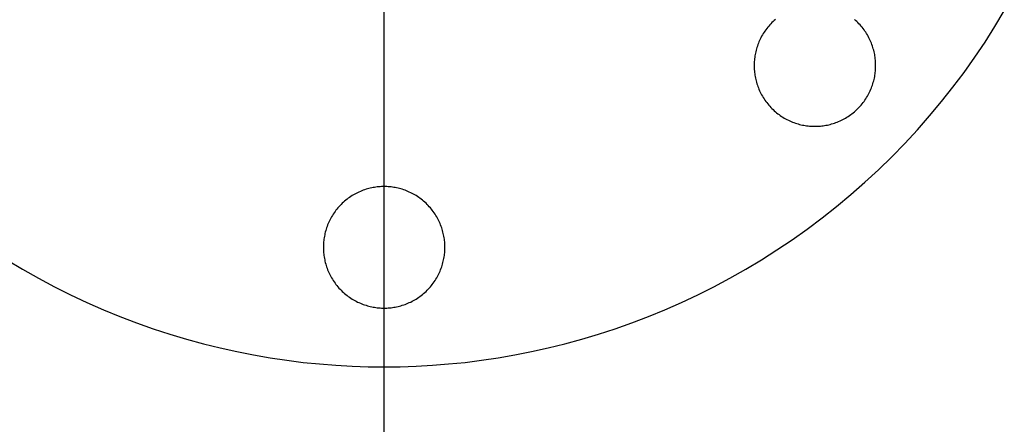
# Model space of a CAD drawing. Header units: millimetres. Extents: x 462 to 1862, y -2207 to -807.
# Tile 5 of 10: x 1073 to 1313, y -1696 to -1598. Entities that reach past the tile are written whole.
import ezdxf

# ---------------------------------------------------------------- set-up
doc = ezdxf.new("R2010")
doc.units = ezdxf.units.MM
doc.layers.add('SISTEMA DE SUJECIÓN', color=7, linetype='Continuous')

msp = doc.modelspace()

# ---------------------------------------------------------------- linework, layer by layer
at = {"layer": 'SISTEMA DE SUJECIÓN'}
for points in [[(1161.9, -2179.4), (1161.9, -835.4)], [(1161.9, -1638.42), (1161.9, -1522.22)], [(1069.91, -1656.28), (1073.74, -1658.58), (1077.61, -1660.77), (1081.52, -1662.85), (1085.47, -1664.83), (1089.45, -1666.7), (1093.45, -1668.46), (1097.48, -1670.12), (1101.53, -1671.66), (1105.59, -1673.1), (1109.67, -1674.43), (1113.75, -1675.65), (1117.83, -1676.76), (1121.91, -1677.77), (1125.99, -1678.68), (1130.05, -1679.48), (1134.11, -1680.18), (1138.15, -1680.78), (1142.17, -1681.29), (1146.17, -1681.69), (1150.15, -1682.01), (1154.1, -1682.23), (1158.01, -1682.36), (1161.9, -1682.4), (1165.78, -1682.36), (1169.7, -1682.23), (1173.65, -1682.01), (1177.62, -1681.69), (1181.62, -1681.29), (1185.64, -1680.78), (1189.69, -1680.18), (1193.74, -1679.48), (1197.81, -1678.68), (1201.89, -1677.77), (1205.97, -1676.76), (1210.05, -1675.65), (1214.13, -1674.43), (1218.2, -1673.1), (1222.27, -1671.66), (1226.31, -1670.12), (1230.34, -1668.46), (1234.35, -1666.7), (1238.33, -1664.83), (1242.27, -1662.85), (1246.19, -1660.77), (1250.06, -1658.58), (1253.88, -1656.28), (1257.66, -1653.88), (1261.38, -1651.37), (1265.05, -1648.77), (1268.66, -1646.06), (1272.2, -1643.26), (1275.67, -1640.37), (1279.07, -1637.38), (1282.4, -1634.31), (1285.64, -1631.15), (1288.8, -1627.9), (1291.88, -1624.58), (1294.86, -1621.18), (1297.76, -1617.7), (1300.56, -1614.16), (1303.26, -1610.56), (1305.87, -1606.89), (1308.37, -1603.16), (1310.77, -1599.39), (1313.07, -1595.56)], [(1069.91, -1656.28), (1073.74, -1658.58), (1077.61, -1660.77), (1081.52, -1662.85), (1085.47, -1664.83), (1089.45, -1666.7), (1093.45, -1668.46), (1097.48, -1670.12), (1101.53, -1671.66), (1105.59, -1673.1), (1109.67, -1674.43), (1113.75, -1675.65), (1117.83, -1676.76), (1121.91, -1677.77), (1125.99, -1678.68), (1130.05, -1679.48), (1134.11, -1680.18), (1138.15, -1680.78), (1142.17, -1681.29), (1146.17, -1681.69), (1150.15, -1682.01), (1154.1, -1682.23), (1158.01, -1682.36), (1161.9, -1682.4), (1165.78, -1682.36), (1169.7, -1682.23), (1173.65, -1682.01), (1177.62, -1681.69), (1181.62, -1681.29), (1185.64, -1680.78), (1189.69, -1680.18), (1193.74, -1679.48), (1197.81, -1678.68), (1201.89, -1677.77), (1205.97, -1676.76), (1210.05, -1675.65), (1214.13, -1674.43), (1218.2, -1673.1), (1222.27, -1671.66), (1226.31, -1670.12), (1230.34, -1668.46), (1234.35, -1666.7), (1238.33, -1664.83), (1242.27, -1662.85), (1246.19, -1660.77), (1250.06, -1658.58), (1253.88, -1656.28), (1257.66, -1653.88), (1261.38, -1651.37), (1265.05, -1648.77), (1268.66, -1646.06), (1272.2, -1643.26), (1275.67, -1640.37), (1279.07, -1637.38), (1282.4, -1634.31), (1285.64, -1631.15), (1288.8, -1627.9), (1291.88, -1624.58), (1294.86, -1621.18), (1297.76, -1617.7), (1300.56, -1614.16), (1303.26, -1610.56), (1305.87, -1606.89), (1308.37, -1603.16), (1310.77, -1599.39), (1313.07, -1595.56)], [(1069.91, -1656.28), (1073.74, -1658.58), (1077.61, -1660.77), (1081.52, -1662.85), (1085.47, -1664.83), (1089.45, -1666.7), (1093.45, -1668.46), (1097.48, -1670.12), (1101.53, -1671.66), (1105.59, -1673.1), (1109.67, -1674.43), (1113.75, -1675.65), (1117.83, -1676.76), (1121.91, -1677.77), (1125.99, -1678.68), (1130.05, -1679.48), (1134.11, -1680.18), (1138.15, -1680.78), (1142.17, -1681.29), (1146.17, -1681.69), (1150.15, -1682.01), (1154.1, -1682.23), (1158.01, -1682.36), (1161.9, -1682.4), (1165.78, -1682.36), (1169.7, -1682.23), (1173.65, -1682.01), (1177.62, -1681.69), (1181.62, -1681.29), (1185.64, -1680.78), (1189.69, -1680.18), (1193.74, -1679.48), (1197.81, -1678.68), (1201.89, -1677.77), (1205.97, -1676.76), (1210.05, -1675.65), (1214.13, -1674.43), (1218.2, -1673.1), (1222.27, -1671.66), (1226.31, -1670.12), (1230.34, -1668.46), (1234.35, -1666.7), (1238.33, -1664.83), (1242.27, -1662.85), (1246.19, -1660.77), (1250.06, -1658.58), (1253.88, -1656.28), (1257.66, -1653.88), (1261.38, -1651.37), (1265.05, -1648.77), (1268.66, -1646.06), (1272.2, -1643.26), (1275.67, -1640.37), (1279.07, -1637.38), (1282.4, -1634.31), (1285.64, -1631.15), (1288.8, -1627.9), (1291.88, -1624.58), (1294.86, -1621.18), (1297.76, -1617.7), (1300.56, -1614.16), (1303.26, -1610.56), (1305.87, -1606.89), (1308.37, -1603.16), (1310.77, -1599.39), (1313.07, -1595.56)], [(1257.26, -1597.64), (1256.98, -1597.9), (1256.7, -1598.16), (1256.42, -1598.43), (1256.15, -1598.7), (1255.89, -1598.98), (1255.64, -1599.27), (1255.39, -1599.56), (1255.16, -1599.86), (1254.93, -1600.17), (1254.71, -1600.48), (1254.5, -1600.79), (1254.29, -1601.11), (1254.1, -1601.44), (1253.91, -1601.77), (1253.74, -1602.1), (1253.57, -1602.43), (1253.41, -1602.77), (1253.26, -1603.11), (1253.12, -1603.45), (1252.99, -1603.79), (1252.87, -1604.14), (1252.76, -1604.48), (1252.65, -1604.83), (1252.56, -1605.17), (1252.47, -1605.52), (1252.4, -1605.86), (1252.33, -1606.21), (1252.27, -1606.55), (1252.22, -1606.89), (1252.18, -1607.23), (1252.14, -1607.57), (1252.11, -1607.91), (1252.1, -1608.24), (1252.08, -1608.57), (1252.08, -1608.9), (1252.08, -1609.23), (1252.1, -1609.56), (1252.11, -1609.9), (1252.14, -1610.23), (1252.18, -1610.57), (1252.22, -1610.91), (1252.27, -1611.26), (1252.33, -1611.6), (1252.4, -1611.94), (1252.47, -1612.29), (1252.56, -1612.63), (1252.65, -1612.98), (1252.76, -1613.33), (1252.87, -1613.67), (1252.99, -1614.01), (1253.12, -1614.36), (1253.26, -1614.7), (1253.41, -1615.04), (1253.57, -1615.37), (1253.74, -1615.71), (1253.91, -1616.04), (1254.1, -1616.37), (1254.29, -1616.69), (1254.5, -1617.01), (1254.71, -1617.33), (1254.93, -1617.64), (1255.16, -1617.94), (1255.39, -1618.24), (1255.64, -1618.54), (1255.89, -1618.82), (1256.15, -1619.11), (1256.42, -1619.38), (1256.7, -1619.65), (1256.98, -1619.91), (1257.26, -1620.16), (1257.56, -1620.41), (1257.86, -1620.64), (1258.16, -1620.87), (1258.47, -1621.09), (1258.79, -1621.3), (1259.11, -1621.51), (1259.43, -1621.7), (1259.76, -1621.89), (1260.09, -1622.06), (1260.43, -1622.23), (1260.76, -1622.39), (1261.1, -1622.54), (1261.44, -1622.68), (1261.79, -1622.81), (1262.13, -1622.93), (1262.48, -1623.04), (1262.82, -1623.15), (1263.17, -1623.24), (1263.51, -1623.33), (1263.86, -1623.4), (1264.2, -1623.47), (1264.55, -1623.53), (1264.89, -1623.58), (1265.23, -1623.63), (1265.57, -1623.66), (1265.9, -1623.69), (1266.24, -1623.7), (1266.57, -1623.72), (1266.9, -1623.72), (1267.23, -1623.72), (1267.56, -1623.7), (1267.89, -1623.69), (1268.23, -1623.66), (1268.57, -1623.63), (1268.91, -1623.58), (1269.25, -1623.53), (1269.59, -1623.47), (1269.94, -1623.4), (1270.28, -1623.33), (1270.63, -1623.24), (1270.97, -1623.15), (1271.32, -1623.04), (1271.67, -1622.93), (1272.01, -1622.81), (1272.35, -1622.68), (1272.69, -1622.54), (1273.03, -1622.39), (1273.37, -1622.23), (1273.7, -1622.06), (1274.03, -1621.89), (1274.36, -1621.7), (1274.69, -1621.51), (1275.01, -1621.3), (1275.32, -1621.09), (1275.63, -1620.87), (1275.94, -1620.64), (1276.24, -1620.41), (1276.53, -1620.16), (1276.82, -1619.91), (1277.1, -1619.65), (1277.37, -1619.38), (1277.64, -1619.11), (1277.9, -1618.82), (1278.16, -1618.54), (1278.4, -1618.24), (1278.64, -1617.94), (1278.87, -1617.64), (1279.09, -1617.33), (1279.3, -1617.01), (1279.5, -1616.69), (1279.7, -1616.37), (1279.88, -1616.04), (1280.06, -1615.71), (1280.23, -1615.37), (1280.39, -1615.04), (1280.53, -1614.7), (1280.67, -1614.36), (1280.81, -1614.01), (1280.93, -1613.67), (1281.04, -1613.33), (1281.14, -1612.98), (1281.24, -1612.63), (1281.32, -1612.29), (1281.4, -1611.94), (1281.47, -1611.6), (1281.53, -1611.26), (1281.58, -1610.91), (1281.62, -1610.57), (1281.65, -1610.23), (1281.68, -1609.9), (1281.7, -1609.56), (1281.71, -1609.23), (1281.71, -1608.9), (1281.71, -1608.57), (1281.7, -1608.24), (1281.68, -1607.91), (1281.65, -1607.57), (1281.62, -1607.23), (1281.58, -1606.89), (1281.53, -1606.55), (1281.47, -1606.21), (1281.4, -1605.86), (1281.32, -1605.52), (1281.24, -1605.17), (1281.14, -1604.83), (1281.04, -1604.48), (1280.93, -1604.14), (1280.81, -1603.79), (1280.67, -1603.45), (1280.53, -1603.11), (1280.39, -1602.77), (1280.23, -1602.43), (1280.06, -1602.1), (1279.88, -1601.77), (1279.7, -1601.44), (1279.5, -1601.11), (1279.3, -1600.79), (1279.09, -1600.48), (1278.87, -1600.17), (1278.64, -1599.86), (1278.4, -1599.56), (1278.16, -1599.27), (1277.9, -1598.98), (1277.64, -1598.7), (1277.37, -1598.43), (1277.1, -1598.16), (1276.82, -1597.9), (1276.53, -1597.64)], [(1257.26, -1597.64), (1256.98, -1597.9), (1256.7, -1598.16), (1256.42, -1598.43), (1256.15, -1598.7), (1255.89, -1598.98), (1255.64, -1599.27), (1255.39, -1599.56), (1255.16, -1599.86), (1254.93, -1600.17), (1254.71, -1600.48), (1254.5, -1600.79), (1254.29, -1601.11), (1254.1, -1601.44), (1253.91, -1601.77), (1253.74, -1602.1), (1253.57, -1602.43), (1253.41, -1602.77), (1253.26, -1603.11), (1253.12, -1603.45), (1252.99, -1603.79), (1252.87, -1604.14), (1252.76, -1604.48), (1252.65, -1604.83), (1252.56, -1605.17), (1252.47, -1605.52), (1252.4, -1605.86), (1252.33, -1606.21), (1252.27, -1606.55), (1252.22, -1606.89), (1252.18, -1607.23), (1252.14, -1607.57), (1252.11, -1607.91), (1252.1, -1608.24), (1252.08, -1608.57), (1252.08, -1608.9), (1252.08, -1609.23), (1252.1, -1609.56), (1252.11, -1609.9), (1252.14, -1610.23), (1252.18, -1610.57), (1252.22, -1610.91), (1252.27, -1611.26), (1252.33, -1611.6), (1252.4, -1611.94), (1252.47, -1612.29), (1252.56, -1612.63), (1252.65, -1612.98), (1252.76, -1613.33), (1252.87, -1613.67), (1252.99, -1614.01), (1253.12, -1614.36), (1253.26, -1614.7), (1253.41, -1615.04), (1253.57, -1615.37), (1253.74, -1615.71), (1253.91, -1616.04), (1254.1, -1616.37), (1254.29, -1616.69), (1254.5, -1617.01), (1254.71, -1617.33), (1254.93, -1617.64), (1255.16, -1617.94), (1255.39, -1618.24), (1255.64, -1618.54), (1255.89, -1618.82), (1256.15, -1619.11), (1256.42, -1619.38), (1256.7, -1619.65), (1256.98, -1619.91), (1257.26, -1620.16), (1257.56, -1620.41), (1257.86, -1620.64), (1258.16, -1620.87), (1258.47, -1621.09), (1258.79, -1621.3), (1259.11, -1621.51), (1259.43, -1621.7), (1259.76, -1621.89), (1260.09, -1622.06), (1260.43, -1622.23), (1260.76, -1622.39), (1261.1, -1622.54), (1261.44, -1622.68), (1261.79, -1622.81), (1262.13, -1622.93), (1262.48, -1623.04), (1262.82, -1623.15), (1263.17, -1623.24), (1263.51, -1623.33), (1263.86, -1623.4), (1264.2, -1623.47), (1264.55, -1623.53), (1264.89, -1623.58), (1265.23, -1623.63), (1265.57, -1623.66), (1265.9, -1623.69), (1266.24, -1623.7), (1266.57, -1623.72), (1266.9, -1623.72), (1267.23, -1623.72), (1267.56, -1623.7), (1267.89, -1623.69), (1268.23, -1623.66), (1268.57, -1623.63), (1268.91, -1623.58), (1269.25, -1623.53), (1269.59, -1623.47), (1269.94, -1623.4), (1270.28, -1623.33), (1270.63, -1623.24), (1270.97, -1623.15), (1271.32, -1623.04), (1271.67, -1622.93), (1272.01, -1622.81), (1272.35, -1622.68), (1272.69, -1622.54), (1273.03, -1622.39), (1273.37, -1622.23), (1273.7, -1622.06), (1274.03, -1621.89), (1274.36, -1621.7), (1274.69, -1621.51), (1275.01, -1621.3), (1275.32, -1621.09), (1275.63, -1620.87), (1275.94, -1620.64), (1276.24, -1620.41), (1276.53, -1620.16), (1276.82, -1619.91), (1277.1, -1619.65), (1277.37, -1619.38), (1277.64, -1619.11), (1277.9, -1618.82), (1278.16, -1618.54), (1278.4, -1618.24), (1278.64, -1617.94), (1278.87, -1617.64), (1279.09, -1617.33), (1279.3, -1617.01), (1279.5, -1616.69), (1279.7, -1616.37), (1279.88, -1616.04), (1280.06, -1615.71), (1280.23, -1615.37), (1280.39, -1615.04), (1280.53, -1614.7), (1280.67, -1614.36), (1280.81, -1614.01), (1280.93, -1613.67), (1281.04, -1613.33), (1281.14, -1612.98), (1281.24, -1612.63), (1281.32, -1612.29), (1281.4, -1611.94), (1281.47, -1611.6), (1281.53, -1611.26), (1281.58, -1610.91), (1281.62, -1610.57), (1281.65, -1610.23), (1281.68, -1609.9), (1281.7, -1609.56), (1281.71, -1609.23), (1281.71, -1608.9), (1281.71, -1608.57), (1281.7, -1608.24), (1281.68, -1607.91), (1281.65, -1607.57), (1281.62, -1607.23), (1281.58, -1606.89), (1281.53, -1606.55), (1281.47, -1606.21), (1281.4, -1605.86), (1281.32, -1605.52), (1281.24, -1605.17), (1281.14, -1604.83), (1281.04, -1604.48), (1280.93, -1604.14), (1280.81, -1603.79), (1280.67, -1603.45), (1280.53, -1603.11), (1280.39, -1602.77), (1280.23, -1602.43), (1280.06, -1602.1), (1279.88, -1601.77), (1279.7, -1601.44), (1279.5, -1601.11), (1279.3, -1600.79), (1279.09, -1600.48), (1278.87, -1600.17), (1278.64, -1599.86), (1278.4, -1599.56), (1278.16, -1599.27), (1277.9, -1598.98), (1277.64, -1598.7), (1277.37, -1598.43), (1277.1, -1598.16), (1276.82, -1597.9), (1276.53, -1597.64)], [(1257.26, -1597.64), (1256.98, -1597.9), (1256.7, -1598.16), (1256.42, -1598.43), (1256.15, -1598.7), (1255.89, -1598.98), (1255.64, -1599.27), (1255.39, -1599.56), (1255.16, -1599.86), (1254.93, -1600.17), (1254.71, -1600.48), (1254.5, -1600.79), (1254.29, -1601.11), (1254.1, -1601.44), (1253.91, -1601.77), (1253.74, -1602.1), (1253.57, -1602.43), (1253.41, -1602.77), (1253.26, -1603.11), (1253.12, -1603.45), (1252.99, -1603.79), (1252.87, -1604.14), (1252.76, -1604.48), (1252.65, -1604.83), (1252.56, -1605.17), (1252.47, -1605.52), (1252.4, -1605.86), (1252.33, -1606.21), (1252.27, -1606.55), (1252.22, -1606.89), (1252.18, -1607.23), (1252.14, -1607.57), (1252.11, -1607.91), (1252.1, -1608.24), (1252.08, -1608.57), (1252.08, -1608.9), (1252.08, -1609.23), (1252.1, -1609.56), (1252.11, -1609.9), (1252.14, -1610.23), (1252.18, -1610.57), (1252.22, -1610.91), (1252.27, -1611.26), (1252.33, -1611.6), (1252.4, -1611.94), (1252.47, -1612.29), (1252.56, -1612.63), (1252.65, -1612.98), (1252.76, -1613.33), (1252.87, -1613.67), (1252.99, -1614.01), (1253.12, -1614.36), (1253.26, -1614.7), (1253.41, -1615.04), (1253.57, -1615.37), (1253.74, -1615.71), (1253.91, -1616.04), (1254.1, -1616.37), (1254.29, -1616.69), (1254.5, -1617.01), (1254.71, -1617.33), (1254.93, -1617.64), (1255.16, -1617.94), (1255.39, -1618.24), (1255.64, -1618.54), (1255.89, -1618.82), (1256.15, -1619.11), (1256.42, -1619.38), (1256.7, -1619.65), (1256.98, -1619.91), (1257.26, -1620.16), (1257.56, -1620.41), (1257.86, -1620.64), (1258.16, -1620.87), (1258.47, -1621.09), (1258.79, -1621.3), (1259.11, -1621.51), (1259.43, -1621.7), (1259.76, -1621.89), (1260.09, -1622.06), (1260.43, -1622.23), (1260.76, -1622.39), (1261.1, -1622.54), (1261.44, -1622.68), (1261.79, -1622.81), (1262.13, -1622.93), (1262.48, -1623.04), (1262.82, -1623.15), (1263.17, -1623.24), (1263.51, -1623.33), (1263.86, -1623.4), (1264.2, -1623.47), (1264.55, -1623.53), (1264.89, -1623.58), (1265.23, -1623.63), (1265.57, -1623.66), (1265.9, -1623.69), (1266.24, -1623.7), (1266.57, -1623.72), (1266.9, -1623.72), (1267.23, -1623.72), (1267.56, -1623.7), (1267.89, -1623.69), (1268.23, -1623.66), (1268.57, -1623.63), (1268.91, -1623.58), (1269.25, -1623.53), (1269.59, -1623.47), (1269.94, -1623.4), (1270.28, -1623.33), (1270.63, -1623.24), (1270.97, -1623.15), (1271.32, -1623.04), (1271.67, -1622.93), (1272.01, -1622.81), (1272.35, -1622.68), (1272.69, -1622.54), (1273.03, -1622.39), (1273.37, -1622.23), (1273.7, -1622.06), (1274.03, -1621.89), (1274.36, -1621.7), (1274.69, -1621.51), (1275.01, -1621.3), (1275.32, -1621.09), (1275.63, -1620.87), (1275.94, -1620.64), (1276.24, -1620.41), (1276.53, -1620.16), (1276.82, -1619.91), (1277.1, -1619.65), (1277.37, -1619.38), (1277.64, -1619.11), (1277.9, -1618.82), (1278.16, -1618.54), (1278.4, -1618.24), (1278.64, -1617.94), (1278.87, -1617.64), (1279.09, -1617.33), (1279.3, -1617.01), (1279.5, -1616.69), (1279.7, -1616.37), (1279.88, -1616.04), (1280.06, -1615.71), (1280.23, -1615.37), (1280.39, -1615.04), (1280.53, -1614.7), (1280.67, -1614.36), (1280.81, -1614.01), (1280.93, -1613.67), (1281.04, -1613.33), (1281.14, -1612.98), (1281.24, -1612.63), (1281.32, -1612.29), (1281.4, -1611.94), (1281.47, -1611.6), (1281.53, -1611.26), (1281.58, -1610.91), (1281.62, -1610.57), (1281.65, -1610.23), (1281.68, -1609.9), (1281.7, -1609.56), (1281.71, -1609.23), (1281.71, -1608.9), (1281.71, -1608.57), (1281.7, -1608.24), (1281.68, -1607.91), (1281.65, -1607.57), (1281.62, -1607.23), (1281.58, -1606.89), (1281.53, -1606.55), (1281.47, -1606.21), (1281.4, -1605.86), (1281.32, -1605.52), (1281.24, -1605.17), (1281.14, -1604.83), (1281.04, -1604.48), (1280.93, -1604.14), (1280.81, -1603.79), (1280.67, -1603.45), (1280.53, -1603.11), (1280.39, -1602.77), (1280.23, -1602.43), (1280.06, -1602.1), (1279.88, -1601.77), (1279.7, -1601.44), (1279.5, -1601.11), (1279.3, -1600.79), (1279.09, -1600.48), (1278.87, -1600.17), (1278.64, -1599.86), (1278.4, -1599.56), (1278.16, -1599.27), (1277.9, -1598.98), (1277.64, -1598.7), (1277.37, -1598.43), (1277.1, -1598.16), (1276.82, -1597.9), (1276.53, -1597.64)], [(1161.9, -1668.05), (1161.9, -1638.42)], [(1161.9, -1682.4), (1161.9, -1668.05)], [(1161.9, -2193.4), (1161.9, -1682.4)]]:
    msp.add_lwpolyline(points, dxfattribs=at)
at = {"layer": 'SISTEMA DE SUJECIÓN', "extrusion": (1, 0, 0)}
for points in [[(-1608.9, 148.17), (-1608.9, 177.33)], [(-1608.9, 148.17), (-1608.9, 177.33)], [(-1623.72, 148.17), (-1623.72, 177.33)], [(-1638.42, 148.17), (-1638.42, 177.33)], [(-1653.24, 148.17), (-1653.24, 177.33)], [(-1653.24, 148.17), (-1653.24, 177.33)], [(-1668.05, 148.17), (-1668.05, 177.33)], [(-1682.4, 148.17), (-1682.4, 177.33)]]:
    msp.add_lwpolyline(points, dxfattribs=at)
at = {"layer": 'SISTEMA DE SUJECIÓN'}
msp.add_lwpolyline([(1176.71, -1653.24), (1176.71, -1652.91), (1176.7, -1652.58), (1176.68, -1652.24), (1176.65, -1651.9), (1176.62, -1651.57), (1176.58, -1651.23), (1176.53, -1650.88), (1176.47, -1650.54), (1176.4, -1650.2), (1176.32, -1649.85), (1176.24, -1649.5), (1176.14, -1649.16), (1176.04, -1648.81), (1175.93, -1648.47), (1175.81, -1648.12), (1175.67, -1647.78), (1175.53, -1647.44), (1175.39, -1647.1), (1175.23, -1646.77), (1175.06, -1646.43), (1174.88, -1646.1), (1174.7, -1645.77), (1174.5, -1645.45), (1174.3, -1645.13), (1174.09, -1644.81), (1173.87, -1644.5), (1173.64, -1644.2), (1173.4, -1643.9), (1173.16, -1643.6), (1172.9, -1643.32), (1172.64, -1643.03), (1172.37, -1642.76), (1172.1, -1642.49), (1171.82, -1642.23), (1171.53, -1641.98), (1171.24, -1641.73), (1170.94, -1641.5), (1170.63, -1641.27), (1170.32, -1641.05), (1170.01, -1640.83), (1169.69, -1640.63), (1169.36, -1640.44), (1169.03, -1640.25), (1168.7, -1640.07), (1168.37, -1639.91), (1168.03, -1639.75), (1167.69, -1639.6), (1167.35, -1639.46), (1167.01, -1639.33), (1166.67, -1639.21), (1166.32, -1639.09), (1165.97, -1638.99), (1165.63, -1638.9), (1165.28, -1638.81), (1164.94, -1638.73), (1164.59, -1638.67), (1164.25, -1638.61), (1163.91, -1638.56), (1163.57, -1638.51), (1163.23, -1638.48), (1162.89, -1638.45), (1162.56, -1638.43), (1162.23, -1638.42), (1161.9, -1638.42), (1161.57, -1638.42), (1161.24, -1638.43), (1160.9, -1638.45), (1160.57, -1638.48), (1160.23, -1638.51), (1159.89, -1638.56), (1159.55, -1638.61), (1159.2, -1638.67), (1158.86, -1638.73), (1158.51, -1638.81), (1158.17, -1638.9), (1157.82, -1638.99), (1157.48, -1639.09), (1157.13, -1639.21), (1156.79, -1639.33), (1156.44, -1639.46), (1156.1, -1639.6), (1155.76, -1639.75), (1155.43, -1639.91), (1155.09, -1640.07), (1154.76, -1640.25), (1154.43, -1640.44), (1154.11, -1640.63), (1153.79, -1640.83), (1153.47, -1641.05), (1153.16, -1641.27), (1152.86, -1641.5), (1152.56, -1641.73), (1152.26, -1641.98), (1151.98, -1642.23), (1151.7, -1642.49), (1151.42, -1642.76), (1151.15, -1643.03), (1150.89, -1643.32), (1150.64, -1643.6), (1150.39, -1643.9), (1150.16, -1644.2), (1149.93, -1644.5), (1149.71, -1644.81), (1149.5, -1645.13), (1149.29, -1645.45), (1149.1, -1645.77), (1148.91, -1646.1), (1148.74, -1646.43), (1148.57, -1646.77), (1148.41, -1647.1), (1148.26, -1647.44), (1148.12, -1647.78), (1147.99, -1648.12), (1147.87, -1648.47), (1147.76, -1648.81), (1147.65, -1649.16), (1147.56, -1649.5), (1147.47, -1649.85), (1147.4, -1650.2), (1147.33, -1650.54), (1147.27, -1650.88), (1147.22, -1651.23), (1147.18, -1651.57), (1147.14, -1651.9), (1147.11, -1652.24), (1147.1, -1652.58), (1147.08, -1652.91), (1147.08, -1653.24), (1147.08, -1653.56), (1147.1, -1653.9), (1147.11, -1654.23), (1147.14, -1654.57), (1147.18, -1654.91), (1147.22, -1655.25), (1147.27, -1655.59), (1147.33, -1655.93), (1147.4, -1656.28), (1147.47, -1656.62), (1147.56, -1656.97), (1147.65, -1657.31), (1147.76, -1657.66), (1147.87, -1658), (1147.99, -1658.35), (1148.12, -1658.69), (1148.26, -1659.03), (1148.41, -1659.37), (1148.57, -1659.71), (1148.74, -1660.04), (1148.91, -1660.37), (1149.1, -1660.7), (1149.29, -1661.02), (1149.5, -1661.34), (1149.71, -1661.66), (1149.93, -1661.97), (1150.16, -1662.28), (1150.39, -1662.58), (1150.64, -1662.87), (1150.89, -1663.16), (1151.15, -1663.44), (1151.42, -1663.71), (1151.7, -1663.98), (1151.98, -1664.24), (1152.26, -1664.49), (1152.56, -1664.74), (1152.86, -1664.98), (1153.16, -1665.21), (1153.47, -1665.43), (1153.79, -1665.64), (1154.11, -1665.84), (1154.43, -1666.04), (1154.76, -1666.22), (1155.09, -1666.4), (1155.43, -1666.57), (1155.76, -1666.72), (1156.1, -1666.87), (1156.44, -1667.01), (1156.79, -1667.14), (1157.13, -1667.26), (1157.48, -1667.38), (1157.82, -1667.48), (1158.17, -1667.58), (1158.51, -1667.66), (1158.86, -1667.74), (1159.2, -1667.81), (1159.55, -1667.86), (1159.89, -1667.92), (1160.23, -1667.96), (1160.57, -1667.99), (1160.9, -1668.02), (1161.24, -1668.04), (1161.57, -1668.05), (1161.9, -1668.05), (1162.23, -1668.05), (1162.56, -1668.04), (1162.89, -1668.02), (1163.23, -1667.99), (1163.57, -1667.96), (1163.91, -1667.92), (1164.25, -1667.86), (1164.59, -1667.81), (1164.94, -1667.74), (1165.28, -1667.66), (1165.63, -1667.58), (1165.97, -1667.48), (1166.32, -1667.38), (1166.67, -1667.26), (1167.01, -1667.14), (1167.35, -1667.01), (1167.69, -1666.87), (1168.03, -1666.72), (1168.37, -1666.57), (1168.7, -1666.4), (1169.03, -1666.22), (1169.36, -1666.04), (1169.69, -1665.84), (1170.01, -1665.64), (1170.32, -1665.43), (1170.63, -1665.21), (1170.94, -1664.98), (1171.24, -1664.74), (1171.53, -1664.49), (1171.82, -1664.24), (1172.1, -1663.98), (1172.37, -1663.71), (1172.64, -1663.44), (1172.9, -1663.16), (1173.16, -1662.87), (1173.4, -1662.58), (1173.64, -1662.28), (1173.87, -1661.97), (1174.09, -1661.66), (1174.3, -1661.34), (1174.5, -1661.02), (1174.7, -1660.7), (1174.88, -1660.37), (1175.06, -1660.04), (1175.23, -1659.71), (1175.39, -1659.37), (1175.53, -1659.03), (1175.67, -1658.69), (1175.81, -1658.35), (1175.93, -1658), (1176.04, -1657.66), (1176.14, -1657.31), (1176.24, -1656.97), (1176.32, -1656.62), (1176.4, -1656.28), (1176.47, -1655.93), (1176.53, -1655.59), (1176.58, -1655.25), (1176.62, -1654.91), (1176.65, -1654.57), (1176.68, -1654.23), (1176.7, -1653.9), (1176.71, -1653.56)], close=True, dxfattribs=at)
msp.add_lwpolyline([(1176.71, -1653.24), (1176.71, -1652.91), (1176.7, -1652.58), (1176.68, -1652.24), (1176.65, -1651.9), (1176.62, -1651.57), (1176.58, -1651.23), (1176.53, -1650.88), (1176.47, -1650.54), (1176.4, -1650.2), (1176.32, -1649.85), (1176.24, -1649.5), (1176.14, -1649.16), (1176.04, -1648.81), (1175.93, -1648.47), (1175.81, -1648.12), (1175.67, -1647.78), (1175.53, -1647.44), (1175.39, -1647.1), (1175.23, -1646.77), (1175.06, -1646.43), (1174.88, -1646.1), (1174.7, -1645.77), (1174.5, -1645.45), (1174.3, -1645.13), (1174.09, -1644.81), (1173.87, -1644.5), (1173.64, -1644.2), (1173.4, -1643.9), (1173.16, -1643.6), (1172.9, -1643.32), (1172.64, -1643.03), (1172.37, -1642.76), (1172.1, -1642.49), (1171.82, -1642.23), (1171.53, -1641.98), (1171.24, -1641.73), (1170.94, -1641.5), (1170.63, -1641.27), (1170.32, -1641.05), (1170.01, -1640.83), (1169.69, -1640.63), (1169.36, -1640.44), (1169.03, -1640.25), (1168.7, -1640.07), (1168.37, -1639.91), (1168.03, -1639.75), (1167.69, -1639.6), (1167.35, -1639.46), (1167.01, -1639.33), (1166.67, -1639.21), (1166.32, -1639.09), (1165.97, -1638.99), (1165.63, -1638.9), (1165.28, -1638.81), (1164.94, -1638.73), (1164.59, -1638.67), (1164.25, -1638.61), (1163.91, -1638.56), (1163.57, -1638.51), (1163.23, -1638.48), (1162.89, -1638.45), (1162.56, -1638.43), (1162.23, -1638.42), (1161.9, -1638.42), (1161.57, -1638.42), (1161.24, -1638.43), (1160.9, -1638.45), (1160.57, -1638.48), (1160.23, -1638.51), (1159.89, -1638.56), (1159.55, -1638.61), (1159.2, -1638.67), (1158.86, -1638.73), (1158.51, -1638.81), (1158.17, -1638.9), (1157.82, -1638.99), (1157.48, -1639.09), (1157.13, -1639.21), (1156.79, -1639.33), (1156.44, -1639.46), (1156.1, -1639.6), (1155.76, -1639.75), (1155.43, -1639.91), (1155.09, -1640.07), (1154.76, -1640.25), (1154.43, -1640.44), (1154.11, -1640.63), (1153.79, -1640.83), (1153.47, -1641.05), (1153.16, -1641.27), (1152.86, -1641.5), (1152.56, -1641.73), (1152.26, -1641.98), (1151.98, -1642.23), (1151.7, -1642.49), (1151.42, -1642.76), (1151.15, -1643.03), (1150.89, -1643.32), (1150.64, -1643.6), (1150.39, -1643.9), (1150.16, -1644.2), (1149.93, -1644.5), (1149.71, -1644.81), (1149.5, -1645.13), (1149.29, -1645.45), (1149.1, -1645.77), (1148.91, -1646.1), (1148.74, -1646.43), (1148.57, -1646.77), (1148.41, -1647.1), (1148.26, -1647.44), (1148.12, -1647.78), (1147.99, -1648.12), (1147.87, -1648.47), (1147.76, -1648.81), (1147.65, -1649.16), (1147.56, -1649.5), (1147.47, -1649.85), (1147.4, -1650.2), (1147.33, -1650.54), (1147.27, -1650.88), (1147.22, -1651.23), (1147.18, -1651.57), (1147.14, -1651.9), (1147.11, -1652.24), (1147.1, -1652.58), (1147.08, -1652.91), (1147.08, -1653.24), (1147.08, -1653.56), (1147.1, -1653.9), (1147.11, -1654.23), (1147.14, -1654.57), (1147.18, -1654.91), (1147.22, -1655.25), (1147.27, -1655.59), (1147.33, -1655.93), (1147.4, -1656.28), (1147.47, -1656.62), (1147.56, -1656.97), (1147.65, -1657.31), (1147.76, -1657.66), (1147.87, -1658), (1147.99, -1658.35), (1148.12, -1658.69), (1148.26, -1659.03), (1148.41, -1659.37), (1148.57, -1659.71), (1148.74, -1660.04), (1148.91, -1660.37), (1149.1, -1660.7), (1149.29, -1661.02), (1149.5, -1661.34), (1149.71, -1661.66), (1149.93, -1661.97), (1150.16, -1662.28), (1150.39, -1662.58), (1150.64, -1662.87), (1150.89, -1663.16), (1151.15, -1663.44), (1151.42, -1663.71), (1151.7, -1663.98), (1151.98, -1664.24), (1152.26, -1664.49), (1152.56, -1664.74), (1152.86, -1664.98), (1153.16, -1665.21), (1153.47, -1665.43), (1153.79, -1665.64), (1154.11, -1665.84), (1154.43, -1666.04), (1154.76, -1666.22), (1155.09, -1666.4), (1155.43, -1666.57), (1155.76, -1666.72), (1156.1, -1666.87), (1156.44, -1667.01), (1156.79, -1667.14), (1157.13, -1667.26), (1157.48, -1667.38), (1157.82, -1667.48), (1158.17, -1667.58), (1158.51, -1667.66), (1158.86, -1667.74), (1159.2, -1667.81), (1159.55, -1667.86), (1159.89, -1667.92), (1160.23, -1667.96), (1160.57, -1667.99), (1160.9, -1668.02), (1161.24, -1668.04), (1161.57, -1668.05), (1161.9, -1668.05), (1162.23, -1668.05), (1162.56, -1668.04), (1162.89, -1668.02), (1163.23, -1667.99), (1163.57, -1667.96), (1163.91, -1667.92), (1164.25, -1667.86), (1164.59, -1667.81), (1164.94, -1667.74), (1165.28, -1667.66), (1165.63, -1667.58), (1165.97, -1667.48), (1166.32, -1667.38), (1166.67, -1667.26), (1167.01, -1667.14), (1167.35, -1667.01), (1167.69, -1666.87), (1168.03, -1666.72), (1168.37, -1666.57), (1168.7, -1666.4), (1169.03, -1666.22), (1169.36, -1666.04), (1169.69, -1665.84), (1170.01, -1665.64), (1170.32, -1665.43), (1170.63, -1665.21), (1170.94, -1664.98), (1171.24, -1664.74), (1171.53, -1664.49), (1171.82, -1664.24), (1172.1, -1663.98), (1172.37, -1663.71), (1172.64, -1663.44), (1172.9, -1663.16), (1173.16, -1662.87), (1173.4, -1662.58), (1173.64, -1662.28), (1173.87, -1661.97), (1174.09, -1661.66), (1174.3, -1661.34), (1174.5, -1661.02), (1174.7, -1660.7), (1174.88, -1660.37), (1175.06, -1660.04), (1175.23, -1659.71), (1175.39, -1659.37), (1175.53, -1659.03), (1175.67, -1658.69), (1175.81, -1658.35), (1175.93, -1658), (1176.04, -1657.66), (1176.14, -1657.31), (1176.24, -1656.97), (1176.32, -1656.62), (1176.4, -1656.28), (1176.47, -1655.93), (1176.53, -1655.59), (1176.58, -1655.25), (1176.62, -1654.91), (1176.65, -1654.57), (1176.68, -1654.23), (1176.7, -1653.9), (1176.71, -1653.56)], close=True, dxfattribs=at)
msp.add_lwpolyline([(1176.71, -1653.24), (1176.71, -1652.91), (1176.7, -1652.58), (1176.68, -1652.24), (1176.65, -1651.9), (1176.62, -1651.57), (1176.58, -1651.23), (1176.53, -1650.88), (1176.47, -1650.54), (1176.4, -1650.2), (1176.32, -1649.85), (1176.24, -1649.5), (1176.14, -1649.16), (1176.04, -1648.81), (1175.93, -1648.47), (1175.81, -1648.12), (1175.67, -1647.78), (1175.53, -1647.44), (1175.39, -1647.1), (1175.23, -1646.77), (1175.06, -1646.43), (1174.88, -1646.1), (1174.7, -1645.77), (1174.5, -1645.45), (1174.3, -1645.13), (1174.09, -1644.81), (1173.87, -1644.5), (1173.64, -1644.2), (1173.4, -1643.9), (1173.16, -1643.6), (1172.9, -1643.32), (1172.64, -1643.03), (1172.37, -1642.76), (1172.1, -1642.49), (1171.82, -1642.23), (1171.53, -1641.98), (1171.24, -1641.73), (1170.94, -1641.5), (1170.63, -1641.27), (1170.32, -1641.05), (1170.01, -1640.83), (1169.69, -1640.63), (1169.36, -1640.44), (1169.03, -1640.25), (1168.7, -1640.07), (1168.37, -1639.91), (1168.03, -1639.75), (1167.69, -1639.6), (1167.35, -1639.46), (1167.01, -1639.33), (1166.67, -1639.21), (1166.32, -1639.09), (1165.97, -1638.99), (1165.63, -1638.9), (1165.28, -1638.81), (1164.94, -1638.73), (1164.59, -1638.67), (1164.25, -1638.61), (1163.91, -1638.56), (1163.57, -1638.51), (1163.23, -1638.48), (1162.89, -1638.45), (1162.56, -1638.43), (1162.23, -1638.42), (1161.9, -1638.42), (1161.57, -1638.42), (1161.24, -1638.43), (1160.9, -1638.45), (1160.57, -1638.48), (1160.23, -1638.51), (1159.89, -1638.56), (1159.55, -1638.61), (1159.2, -1638.67), (1158.86, -1638.73), (1158.51, -1638.81), (1158.17, -1638.9), (1157.82, -1638.99), (1157.48, -1639.09), (1157.13, -1639.21), (1156.79, -1639.33), (1156.44, -1639.46), (1156.1, -1639.6), (1155.76, -1639.75), (1155.43, -1639.91), (1155.09, -1640.07), (1154.76, -1640.25), (1154.43, -1640.44), (1154.11, -1640.63), (1153.79, -1640.83), (1153.47, -1641.05), (1153.16, -1641.27), (1152.86, -1641.5), (1152.56, -1641.73), (1152.26, -1641.98), (1151.98, -1642.23), (1151.7, -1642.49), (1151.42, -1642.76), (1151.15, -1643.03), (1150.89, -1643.32), (1150.64, -1643.6), (1150.39, -1643.9), (1150.16, -1644.2), (1149.93, -1644.5), (1149.71, -1644.81), (1149.5, -1645.13), (1149.29, -1645.45), (1149.1, -1645.77), (1148.91, -1646.1), (1148.74, -1646.43), (1148.57, -1646.77), (1148.41, -1647.1), (1148.26, -1647.44), (1148.12, -1647.78), (1147.99, -1648.12), (1147.87, -1648.47), (1147.76, -1648.81), (1147.65, -1649.16), (1147.56, -1649.5), (1147.47, -1649.85), (1147.4, -1650.2), (1147.33, -1650.54), (1147.27, -1650.88), (1147.22, -1651.23), (1147.18, -1651.57), (1147.14, -1651.9), (1147.11, -1652.24), (1147.1, -1652.58), (1147.08, -1652.91), (1147.08, -1653.24), (1147.08, -1653.56), (1147.1, -1653.9), (1147.11, -1654.23), (1147.14, -1654.57), (1147.18, -1654.91), (1147.22, -1655.25), (1147.27, -1655.59), (1147.33, -1655.93), (1147.4, -1656.28), (1147.47, -1656.62), (1147.56, -1656.97), (1147.65, -1657.31), (1147.76, -1657.66), (1147.87, -1658), (1147.99, -1658.35), (1148.12, -1658.69), (1148.26, -1659.03), (1148.41, -1659.37), (1148.57, -1659.71), (1148.74, -1660.04), (1148.91, -1660.37), (1149.1, -1660.7), (1149.29, -1661.02), (1149.5, -1661.34), (1149.71, -1661.66), (1149.93, -1661.97), (1150.16, -1662.28), (1150.39, -1662.58), (1150.64, -1662.87), (1150.89, -1663.16), (1151.15, -1663.44), (1151.42, -1663.71), (1151.7, -1663.98), (1151.98, -1664.24), (1152.26, -1664.49), (1152.56, -1664.74), (1152.86, -1664.98), (1153.16, -1665.21), (1153.47, -1665.43), (1153.79, -1665.64), (1154.11, -1665.84), (1154.43, -1666.04), (1154.76, -1666.22), (1155.09, -1666.4), (1155.43, -1666.57), (1155.76, -1666.72), (1156.1, -1666.87), (1156.44, -1667.01), (1156.79, -1667.14), (1157.13, -1667.26), (1157.48, -1667.38), (1157.82, -1667.48), (1158.17, -1667.58), (1158.51, -1667.66), (1158.86, -1667.74), (1159.2, -1667.81), (1159.55, -1667.86), (1159.89, -1667.92), (1160.23, -1667.96), (1160.57, -1667.99), (1160.9, -1668.02), (1161.24, -1668.04), (1161.57, -1668.05), (1161.9, -1668.05), (1162.23, -1668.05), (1162.56, -1668.04), (1162.89, -1668.02), (1163.23, -1667.99), (1163.57, -1667.96), (1163.91, -1667.92), (1164.25, -1667.86), (1164.59, -1667.81), (1164.94, -1667.74), (1165.28, -1667.66), (1165.63, -1667.58), (1165.97, -1667.48), (1166.32, -1667.38), (1166.67, -1667.26), (1167.01, -1667.14), (1167.35, -1667.01), (1167.69, -1666.87), (1168.03, -1666.72), (1168.37, -1666.57), (1168.7, -1666.4), (1169.03, -1666.22), (1169.36, -1666.04), (1169.69, -1665.84), (1170.01, -1665.64), (1170.32, -1665.43), (1170.63, -1665.21), (1170.94, -1664.98), (1171.24, -1664.74), (1171.53, -1664.49), (1171.82, -1664.24), (1172.1, -1663.98), (1172.37, -1663.71), (1172.64, -1663.44), (1172.9, -1663.16), (1173.16, -1662.87), (1173.4, -1662.58), (1173.64, -1662.28), (1173.87, -1661.97), (1174.09, -1661.66), (1174.3, -1661.34), (1174.5, -1661.02), (1174.7, -1660.7), (1174.88, -1660.37), (1175.06, -1660.04), (1175.23, -1659.71), (1175.39, -1659.37), (1175.53, -1659.03), (1175.67, -1658.69), (1175.81, -1658.35), (1175.93, -1658), (1176.04, -1657.66), (1176.14, -1657.31), (1176.24, -1656.97), (1176.32, -1656.62), (1176.4, -1656.28), (1176.47, -1655.93), (1176.53, -1655.59), (1176.58, -1655.25), (1176.62, -1654.91), (1176.65, -1654.57), (1176.68, -1654.23), (1176.7, -1653.9), (1176.71, -1653.56)], close=True, dxfattribs=at)

doc.saveas('drawing.dxf')
